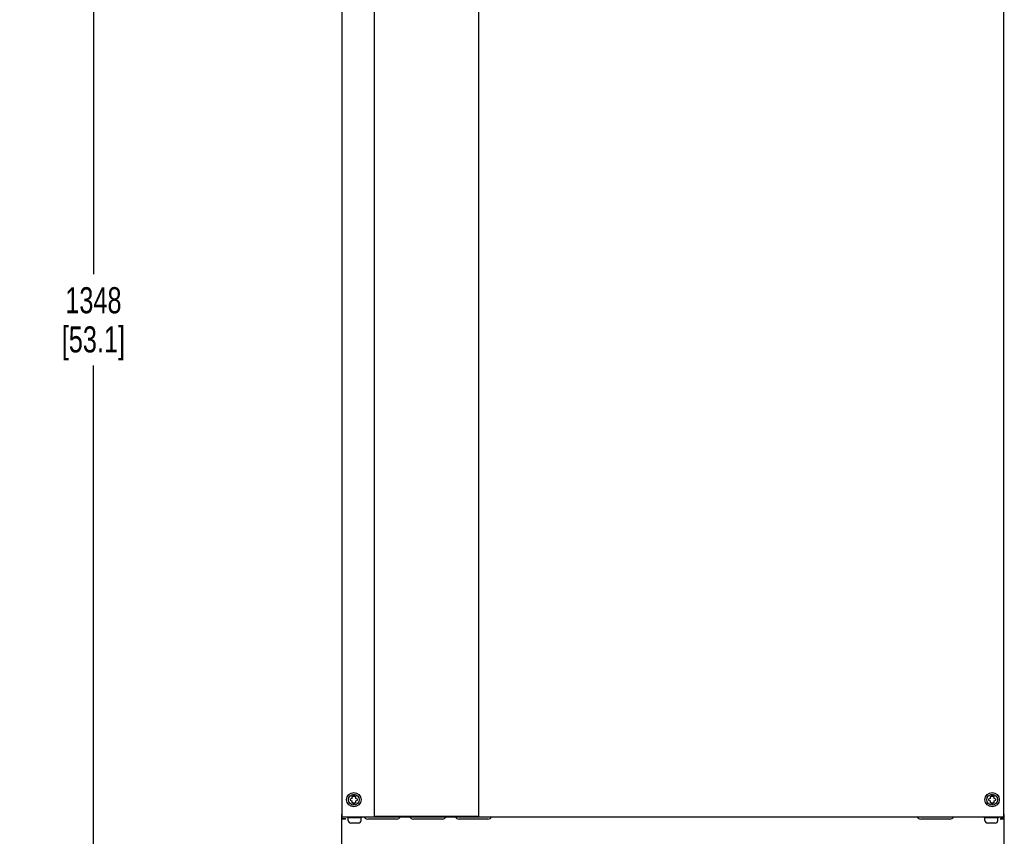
# Paper-space layout 'SUBMITTAL_E3H_2_1' of a CAD drawing. Header units: millimetres. Extents: x 0 to 841, y 0 to 594.
# Tile 8 of 45: x 85 to 217, y 288 to 397. Entities that reach past the tile are written whole.
import ezdxf

# ---------------------------------------------------------------- set-up
doc = ezdxf.new("R2010")
doc.units = ezdxf.units.MM
doc.header["$LTSCALE"] = 46.255
doc.layers.get('0').update_dxf_attribs({"linetype": 'CONTINUOUS'})
doc.layers.add('02___PRT_ALL_AXES', color=7, linetype='CONTINUOUS')
doc.layers.add('ROUNDS', color=7, linetype='CONTINUOUS')
doc.styles.get("Standard").update_dxf_attribs({"font": 'txt', "width": 0.725})
doc.dimstyles.new('DIMSTYLE_1', dxfattribs={"dimtxt": 3.5, "dimasz": 4.8, "dimexe": 3.2, "dimexo": 1.6, "dimgap": 1.75, "dimtad": 0, "dimtih": 1, "dimtoh": 1, "dimdec": 1, "dimzin": 0, "dimdsep": 46, "dimtxsty": 'STANDARD', "dimblk": 'CLOSED', "dimblk1": 'CLOSED', "dimblk2": 'CLOSED', "dimcen": 0.09, "dimadec": 0, "dimazin": 0, "dimtp": 0.4, "dimtm": 0.4, "dimtfac": 1, "dimtdec": 1, "dimtofl": 0, "dimtmove": 0, "dimatfit": 3, "dimldrblk": 'CLOSED', "dimfxl": 1, "dimtolj": 1, "dimtzin": 0, "dimarcsym": 0})

# ---------------------------------------------------------------- blocks, each defined once
blk = doc.blocks.new('_CLOSED')
at = {"color": 0, "linetype": 'BYBLOCK'}
for p, q in [((0, 0), (-1, 0.167)), ((-1, 0.167), (-1, -0.167)), ((-1, -0.167), (0, 0)), ((-1, 0), (0, 0))]:
    blk.add_line(p, q, dxfattribs=at)
blk = doc.blocks.new('*D3')
at = {"color": 2, "linetype": 'CONTINUOUS'}
for p, q in [((99.55, 477.53), (91.28, 477.53)), ((94.48, 477.53), (94.48, 363.1)), ((131.92, 477.53), (99.55, 477.53)), ((94.48, 241.67), (94.48, 350.85)), ((99.55, 241.67), (91.28, 241.67)), ((127.5, 241.67), (99.55, 241.67))]:
    blk.add_line(p, q, dxfattribs=at)
at = {"color": 2, "linetype": 'CONTINUOUS', "xscale": 4.8, "yscale": 4.8, "zscale": 4.8}
for p, rotation in [((94.48, 477.53), 90), ((94.48, 241.67), 270)]:
    blk.add_blockref('_CLOSED', p, dxfattribs=dict(at, rotation=rotation))
at = {"color": 2, "linetype": 'CONTINUOUS', "insert": (94.48, 361.35), "char_height": 3.5, "width": 15.225, "attachment_point": 2, "line_spacing_factor": 0.9}
blk.add_mtext('1348\\P[53.1]', dxfattribs=at)
blk = doc.blocks.new('*D4')
at = {"color": 2, "linetype": 'CONTINUOUS'}
for p, q in [((77.43, 510.71), (69.15, 510.71)), ((72.35, 510.71), (72.35, 379.69)), ((126.76, 510.71), (77.43, 510.71)), ((72.35, 241.67), (72.35, 367.44)), ((77.43, 241.67), (69.15, 241.67)), ((127.5, 241.67), (77.43, 241.67))]:
    blk.add_line(p, q, dxfattribs=at)
at = {"color": 2, "linetype": 'CONTINUOUS', "xscale": 4.8, "yscale": 4.8, "zscale": 4.8}
for p, rotation in [((72.35, 510.71), 90), ((72.35, 241.67), 270)]:
    blk.add_blockref('_CLOSED', p, dxfattribs=dict(at, rotation=rotation))
at = {"color": 2, "linetype": 'CONTINUOUS', "insert": (72.35, 377.94), "char_height": 3.5, "width": 15.225, "attachment_point": 2, "line_spacing_factor": 0.9}
blk.add_mtext('1537\\P[60.5]', dxfattribs=at)
blk = doc.blocks.new('*D5')
at = {"color": 2, "linetype": 'CONTINUOUS'}
for p, q in [((57.35, 517.75), (46.54, 517.75)), ((49.74, 517.75), (49.74, 383.21)), ((127.04, 517.75), (57.35, 517.75)), ((49.74, 241.67), (49.74, 370.96)), ((57.35, 241.67), (46.54, 241.67)), ((127.5, 241.67), (57.35, 241.67))]:
    blk.add_line(p, q, dxfattribs=at)
at = {"color": 2, "linetype": 'CONTINUOUS', "xscale": 4.8, "yscale": 4.8, "zscale": 4.8}
for p, rotation in [((49.74, 517.75), 90), ((49.74, 241.67), 270)]:
    blk.add_blockref('_CLOSED', p, dxfattribs=dict(at, rotation=rotation))
at = {"color": 2, "linetype": 'CONTINUOUS', "insert": (49.74, 381.46), "char_height": 3.5, "width": 15.225, "attachment_point": 2, "line_spacing_factor": 0.9}
blk.add_mtext('1578\\P[62.1]', dxfattribs=at)

psp = doc.layouts.new('SUBMITTAL_E3H_2_1')

# ---------------------------------------------------------------- linework, layer by layer
at = {"color": 7, "linetype": 'CONTINUOUS'}
for p, q in [((132.17, 290.39), (132.17, 510.71)), ((146.15, 510.71), (146.15, 290.39)), ((129.31, 293.18), (129.31, 293.01)), ((129.52, 293.18), (129.31, 293.18)), ((129.52, 293.01), (129.52, 293.18)), ((214.92, 293.18), (214.92, 293.01)), ((215.13, 293.18), (214.92, 293.18)), ((215.13, 293.01), (215.13, 293.18)), ((129.13, 292.78), (128.94, 292.67)), ((128.94, 292.57), (129.13, 292.45)), ((129.13, 293.01), (129.13, 292.78)), ((129.13, 292.45), (129.13, 292.23)), ((129.31, 293.01), (129.22, 293.06)), ((129.22, 292.18), (129.31, 292.23)), ((129.31, 292.23), (129.31, 292.05)), ((129.31, 292.05), (129.52, 292.05)), ((129.61, 293.06), (129.52, 293.01)), ((129.52, 292.05), (129.52, 292.23)), ((129.52, 292.23), (129.61, 292.18)), ((129.7, 292.78), (129.7, 293.01)), ((129.89, 292.67), (129.7, 292.78)), ((129.7, 292.45), (129.89, 292.57)), ((129.7, 292.23), (129.7, 292.45)), ((214.74, 292.78), (214.55, 292.67)), ((214.55, 292.57), (214.74, 292.45)), ((214.74, 293.01), (214.74, 292.78)), ((214.74, 292.45), (214.74, 292.23)), ((214.92, 293.01), (214.83, 293.06)), ((214.83, 292.18), (214.92, 292.23)), ((214.92, 292.23), (214.92, 292.05)), ((214.92, 292.05), (215.13, 292.05)), ((215.22, 293.06), (215.13, 293.01)), ((215.13, 292.05), (215.13, 292.23)), ((215.13, 292.23), (215.22, 292.18)), ((215.31, 292.78), (215.31, 293.01)), ((215.5, 292.67), (215.31, 292.78)), ((215.31, 292.45), (215.5, 292.57)), ((215.31, 292.23), (215.31, 292.45)), ((127.79, 247.72), (127.79, 290.42)), ((127.79, 290.09), (128.27, 290.09)), ((128.25, 290), (127.79, 290)), ((128.19, 290), (128.19, 290.09)), ((130.03, 289.47), (129.01, 289.47)), ((146.15, 290.39), (132.17, 290.39)), ((215.43, 289.47), (214.41, 289.47)), ((216.65, 290.09), (216.17, 290.09)), ((216.65, 290), (216.19, 290)), ((216.25, 290), (216.25, 290.09)), ((216.65, 247.72), (216.65, 290.42))]:
    psp.add_line(p, q, dxfattribs=at)
at = {"color": 3, "linetype": 'CONTINUOUS'}
for p, q in [((127.84, 290.34), (127.84, 400.51)), ((216.6, 290.34), (216.6, 400.51)), ((127.84, 290.34), (216.6, 290.34)), ((128.05, 290), (128.05, 290.09)), ((216.39, 290), (216.39, 290.09))]:
    psp.add_line(p, q, dxfattribs=at)
at = {"color": 7, "linetype": 'CONTINUOUS'}
for centre, radius in [((129.41, 292.62), 0.963), ((129.41, 292.62), 0.726), ((215.02, 292.62), 0.963), ((215.02, 292.62), 0.726)]:
    psp.add_circle(centre, radius, dxfattribs=at)
for centre, radius, start, end in [((129.41, 292.62), 0.481, 173.7785, 186.2215), ((129.41, 292.62), 0.481, 113.7785, 126.2215), ((129.41, 292.62), 0.481, 233.7785, 246.2215), ((129.41, 292.62), 0.481, 53.7785, 66.2215), ((129.41, 292.62), 0.481, 293.7785, 306.2215), ((129.41, 292.62), 0.481, 353.7785, 6.2215), ((215.02, 292.62), 0.481, 173.7785, 186.2215), ((215.02, 292.62), 0.481, 113.7785, 126.2215), ((215.02, 292.62), 0.481, 233.7785, 246.2215), ((215.02, 292.62), 0.481, 53.7785, 66.2215), ((215.02, 292.62), 0.481, 293.7785, 306.2215), ((215.02, 292.62), 0.481, 353.7785, 6.2215), ((128.27, 290.05), 0.0437, 0, 90), ((129.01, 289.82), 0.35, 180, 270), ((130.03, 289.82), 0.35, 270, 360), ((214.41, 289.82), 0.35, 180, 270), ((215.43, 289.82), 0.35, 270, 360), ((216.17, 290.05), 0.0437, 90, 180)]:
    psp.add_arc(centre, radius, start, end, dxfattribs=at)
for points, knots in [([(128.27, 290), (128.27, 290), (128.26, 290.01), (128.26, 290.01), (128.25, 290.01)], [0, 0, 0, 0, 0.492852, 1, 1, 1, 1]), ([(216.17, 290), (216.17, 290), (216.18, 290.01), (216.18, 290.01), (216.18, 290.01)], [0, 0, 0, 0, 0.493119, 1, 1, 1, 1])]:
    psp.add_open_spline(points, degree=3, knots=knots, dxfattribs=at)
for points in [[(128.31, 290.05), (128.31, 290.03), (128.29, 290), (128.27, 290)], [(216.13, 290.05), (216.13, 290.03), (216.15, 290), (216.17, 290)]]:
    psp.add_open_spline(points, degree=3, dxfattribs=at)
at = {"layer": '02___PRT_ALL_AXES', "color": 7, "linetype": 'CONTINUOUS'}
for p, q in [((128.57, 290.34), (128.57, 290.2)), ((130.46, 290.2), (128.57, 290.2)), ((128.66, 289.82), (128.66, 290.2)), ((130.38, 289.82), (130.38, 290.2)), ((130.46, 290.34), (130.46, 290.2)), ((213.97, 290.34), (213.97, 290.2)), ((215.86, 290.2), (213.97, 290.2)), ((214.06, 289.82), (214.06, 290.2)), ((215.78, 289.82), (215.78, 290.2)), ((215.86, 290.34), (215.86, 290.2))]:
    psp.add_line(p, q, dxfattribs=at)
at = {"layer": 'ROUNDS', "color": 7, "linetype": 'CONTINUOUS'}
for p, q in [((127.79, 290.42), (127.79, 290.68)), ((216.65, 290.42), (216.65, 290.68)), ((127.84, 290.42), (127.79, 290.42)), ((135.15, 290.03), (131.27, 290.03)), ((141.28, 290.03), (137.4, 290.03)), ((147.4, 290.03), (143.52, 290.03)), ((209.34, 290.03), (205.45, 290.03)), ((216.65, 290.42), (216.6, 290.42))]:
    psp.add_line(p, q, dxfattribs=at)
at = {"layer": 'ROUNDS', "color": 3, "linetype": 'CONTINUOUS'}
for p, q in [((127.79, 290.68), (127.84, 290.68)), ((216.6, 290.68), (216.65, 290.68))]:
    psp.add_line(p, q, dxfattribs=at)
at = {"layer": 'ROUNDS', "color": 7, "linetype": 'CONTINUOUS'}
for centre, start, end in [((131.27, 290.55), 203.6296, 270), ((135.15, 290.55), 270, 336.3704), ((137.4, 290.55), 203.6296, 270), ((141.28, 290.55), 270, 336.3704), ((143.52, 290.55), 203.6296, 270), ((147.4, 290.55), 270, 336.3704), ((205.45, 290.55), 203.6296, 270), ((209.34, 290.55), 270, 336.3704)]:
    psp.add_arc(centre, 0.525, start, end, dxfattribs=at)

# ---------------------------------------------------------------- dimensions: what is measured, and where the dimension line sits
at = {"color": 2, "linetype": 'CONTINUOUS'}
for base, p2, text, picture, middle in [((49.74, 517.75), (128.64, 517.75), '1578\\P[62.1]', '*D5', (49.74, 377.08)), ((72.35, 510.71), (128.36, 510.71), '1537\\P[60.5]', '*D4', (72.35, 373.56)), ((94.48, 477.53), (133.52, 477.53), '1348\\P[53.1]', '*D3', (94.48, 356.97))]:
    dim = psp.add_linear_dim(base=base, p1=(129.1, 241.67), p2=p2, angle=90, text=text, dimstyle='DIMSTYLE_1', dxfattribs=at)
    dim.commit()
    dim.dimension.update_dxf_attribs({"geometry": picture, "text_midpoint": middle, "dimtype": 160})

doc.saveas('drawing.dxf')
